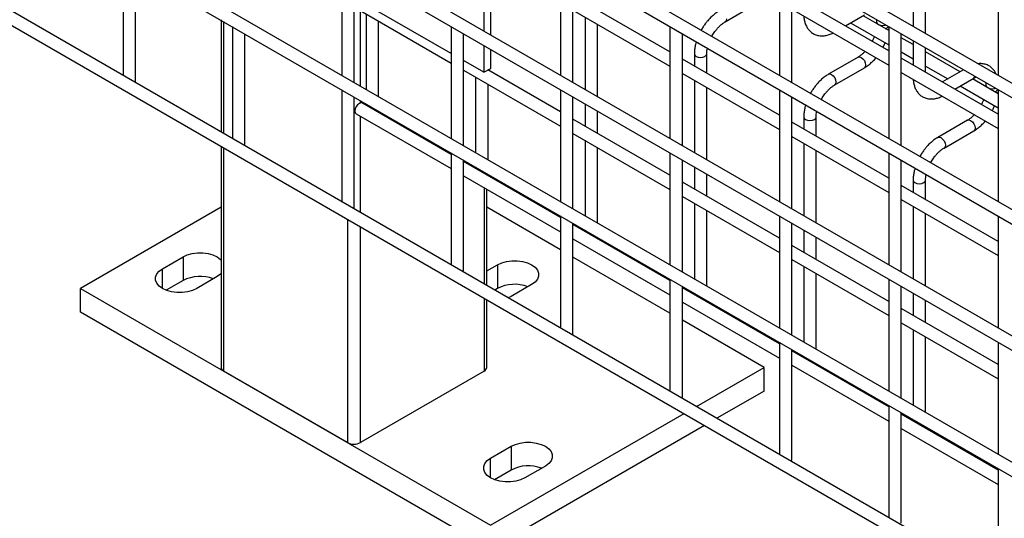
# Model space of a CAD drawing. Header units: inches. Extents: x 0.2 to 10.8, y 0.2 to 8.2.
# Tile 22 of 49: x 8.743 to 9.198, y 5.072 to 5.303. Entities that reach past the tile are written whole.
import ezdxf

# ---------------------------------------------------------------- set-up
doc = ezdxf.new("R2010")
doc.units = ezdxf.units.IN
doc.header["$MEASUREMENT"] = 0

msp = doc.modelspace()

# ---------------------------------------------------------------- linework, layer by layer
for p, q in [((9.524957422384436, 5.086466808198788), (8.106248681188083, 5.905469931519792)), ((8.106248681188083, 5.898871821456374), (9.524957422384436, 5.07986869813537)), ((9.524957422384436, 5.028142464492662), (8.106248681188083, 5.847145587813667)), ((8.106248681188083, 5.84054747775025), (9.524957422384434, 5.021544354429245)), ((9.524957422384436, 4.969818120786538), (8.106248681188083, 5.788821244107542)), ((8.106248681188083, 5.782223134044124), (9.524957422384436, 4.96322001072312)), ((9.524957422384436, 4.911493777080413), (8.106248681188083, 5.730496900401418)), ((8.106248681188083, 5.723898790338), (9.524957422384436, 4.904895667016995)), ((9.524957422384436, 4.853169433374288), (8.106248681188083, 5.672172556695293)), ((8.106248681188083, 5.665574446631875), (9.524957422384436, 4.84657132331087)), ((9.15569968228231, 5.333463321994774), (9.15569968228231, 5.299634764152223)), ((8.790863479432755, 5.328679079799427), (8.790863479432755, 5.276952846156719)), ((8.891878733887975, 5.328688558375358), (8.891878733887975, 5.276962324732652)), ((8.95746070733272, 5.329866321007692), (8.95746070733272, 5.297427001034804)), ((8.960617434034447, 5.295604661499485), (8.960617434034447, 5.329012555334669)), ((8.992893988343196, 5.328698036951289), (8.992893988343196, 5.276971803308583)), ((9.093909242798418, 5.328707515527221), (9.093909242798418, 5.276981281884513)), ((9.161413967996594, 5.29633597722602), (9.161413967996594, 5.330164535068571)), ((9.194924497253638, 5.328716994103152), (9.194924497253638, 5.276990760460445)), ((8.79657776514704, 5.27433661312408), (8.79657776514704, 5.325380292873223)), ((8.897593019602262, 5.273663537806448), (8.897593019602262, 5.325389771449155)), ((8.998608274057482, 5.27367301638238), (8.998608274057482, 5.325399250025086)), ((9.099623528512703, 5.27368249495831), (9.099623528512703, 5.325408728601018)), ((8.942386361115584, 5.287097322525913), (8.89859406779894, 5.312378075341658)), ((9.043401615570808, 5.287820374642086), (8.998608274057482, 5.31367902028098)), ((9.144416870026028, 5.288250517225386), (9.099623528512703, 5.31410916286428)), ((8.898529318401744, 5.307989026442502), (8.942386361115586, 5.282670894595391)), ((8.900488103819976, 5.271992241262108), (8.900488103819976, 5.306858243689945)), ((8.998608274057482, 5.307080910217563), (9.043401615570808, 5.281222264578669)), ((9.068945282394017, 5.301725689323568), (9.082658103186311, 5.309641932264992)), ((9.099623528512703, 5.307511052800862), (9.144416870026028, 5.281652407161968)), ((8.836098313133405, 5.302565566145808), (8.836098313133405, 5.250839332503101)), ((8.837353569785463, 5.250114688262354), (8.837353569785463, 5.301840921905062)), ((8.903161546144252, 5.305314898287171), (8.903161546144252, 5.270448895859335)), ((8.908875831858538, 5.267150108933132), (8.908875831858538, 5.302016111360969)), ((9.004176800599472, 5.30386626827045), (9.004176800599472, 5.270458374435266)), ((9.124376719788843, 5.299819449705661), (9.133165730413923, 5.304893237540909)), ((9.144416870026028, 5.297686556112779), (9.132549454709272, 5.304537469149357)), ((9.13880488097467, 5.301636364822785), (9.13880488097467, 5.300926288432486)), ((8.841371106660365, 5.299521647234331), (8.841371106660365, 5.247795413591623)), ((8.942386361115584, 5.299531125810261), (8.942386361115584, 5.247804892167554)), ((9.009891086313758, 5.267159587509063), (9.009891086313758, 5.300567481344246)), ((9.043401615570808, 5.299540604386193), (9.043401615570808, 5.247814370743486)), ((9.126834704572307, 5.301238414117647), (9.144416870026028, 5.29108844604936)), ((9.144346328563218, 5.297727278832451), (9.144416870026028, 5.298523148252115)), ((9.144416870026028, 5.299550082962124), (9.144416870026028, 5.247823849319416)), ((8.847085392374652, 5.245179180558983), (8.847085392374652, 5.296222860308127)), ((8.948100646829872, 5.244506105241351), (8.948100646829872, 5.296232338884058)), ((9.049115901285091, 5.244515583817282), (9.049115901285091, 5.29624181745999)), ((9.062751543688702, 5.294968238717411), (9.06293710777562, 5.29532487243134)), ((9.150131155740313, 5.244525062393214), (9.150131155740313, 5.296251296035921)), ((9.155699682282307, 5.29117312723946), (9.150131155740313, 5.294387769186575)), ((9.15569968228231, 5.293036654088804), (9.15569968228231, 5.281737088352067)), ((8.95746070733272, 5.290828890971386), (8.95746070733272, 5.278395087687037)), ((8.960617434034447, 5.280217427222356), (8.960617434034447, 5.289006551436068)), ((9.150131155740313, 5.287789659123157), (9.15569968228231, 5.28457501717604)), ((9.161413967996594, 5.278438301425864), (9.161413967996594, 5.289737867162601)), ((9.177342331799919, 5.278679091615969), (9.161413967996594, 5.287874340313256)), ((8.95746070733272, 5.278395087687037), (8.948100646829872, 5.283798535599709)), ((9.093909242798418, 5.25866294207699), (9.049115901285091, 5.284521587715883)), ((9.054684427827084, 5.286922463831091), (9.054684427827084, 5.28130694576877)), ((9.060398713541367, 5.278008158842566), (9.060398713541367, 5.286922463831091)), ((9.130308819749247, 5.28543335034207), (9.116595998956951, 5.277517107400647)), ((9.194924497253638, 5.259093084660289), (9.150131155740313, 5.284951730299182)), ((8.948100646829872, 5.279372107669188), (8.992893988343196, 5.253513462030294)), ((8.95746070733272, 5.278395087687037), (8.960617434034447, 5.280217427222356)), ((8.992893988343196, 5.260111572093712), (8.959341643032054, 5.279480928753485)), ((8.959383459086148, 5.27945678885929), (8.959383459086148, 5.279505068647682)), ((9.119452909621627, 5.272568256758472), (9.133165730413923, 5.280484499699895)), ((9.161413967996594, 5.281276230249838), (9.171627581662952, 5.27538003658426)), ((9.178956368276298, 5.279610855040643), (9.169169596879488, 5.273961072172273)), ((8.796396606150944, 5.273758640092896), (8.79657776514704, 5.274336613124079)), ((8.953669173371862, 5.276157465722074), (8.953669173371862, 5.241291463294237)), ((9.049115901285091, 5.277923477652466), (9.093909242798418, 5.252064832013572)), ((9.054684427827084, 5.274708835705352), (9.054684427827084, 5.241300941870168)), ((9.150131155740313, 5.278353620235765), (9.194924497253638, 5.252494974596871)), ((9.174884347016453, 5.270662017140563), (9.183673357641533, 5.275735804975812)), ((9.194924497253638, 5.268529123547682), (9.183057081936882, 5.27538003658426)), ((8.891878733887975, 5.270364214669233), (8.891878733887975, 5.218637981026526)), ((8.959383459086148, 5.237992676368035), (8.959383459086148, 5.272858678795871)), ((8.992893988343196, 5.270373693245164), (8.992893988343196, 5.218647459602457)), ((9.060398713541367, 5.238002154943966), (9.060398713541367, 5.271410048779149)), ((9.093909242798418, 5.270383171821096), (9.093909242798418, 5.218656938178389)), ((9.177342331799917, 5.272080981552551), (9.194924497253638, 5.261931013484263)), ((9.18931250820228, 5.272478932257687), (9.18931250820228, 5.271768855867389)), ((9.194924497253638, 5.270392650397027), (9.194924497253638, 5.218666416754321)), ((8.897593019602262, 5.216021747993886), (8.897593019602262, 5.26706542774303)), ((8.900488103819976, 5.264269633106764), (8.900488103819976, 5.26539413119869)), ((8.998608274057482, 5.215348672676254), (8.998608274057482, 5.267074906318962)), ((9.099623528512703, 5.215358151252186), (9.099623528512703, 5.267084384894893)), ((9.113259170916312, 5.265810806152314), (9.113444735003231, 5.266167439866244)), ((9.19485395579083, 5.268569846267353), (9.194924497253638, 5.269365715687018)), ((8.942386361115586, 5.24051787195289), (8.901386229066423, 5.264186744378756)), ((8.903161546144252, 5.263850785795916), (8.903161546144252, 5.26316187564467)), ((8.908694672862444, 5.259967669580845), (8.908875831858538, 5.260545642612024)), ((8.908875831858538, 5.260545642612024), (8.908875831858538, 5.260551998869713)), ((9.004176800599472, 5.263860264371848), (9.004176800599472, 5.253598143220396)), ((9.009891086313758, 5.250299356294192), (9.009891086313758, 5.260561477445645)), ((8.89852931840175, 5.25923789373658), (8.942386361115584, 5.233919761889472)), ((8.900488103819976, 5.213667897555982), (8.900488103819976, 5.258107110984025)), ((9.043401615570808, 5.230954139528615), (8.998608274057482, 5.256812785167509)), ((9.105192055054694, 5.257765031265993), (9.105192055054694, 5.252149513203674)), ((9.11090634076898, 5.24885072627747), (9.11090634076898, 5.257765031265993)), ((9.18081644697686, 5.256275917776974), (9.167103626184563, 5.248359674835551)), ((9.144416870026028, 5.229505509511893), (9.099623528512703, 5.255364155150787)), ((9.169960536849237, 5.243410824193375), (9.183673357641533, 5.251327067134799)), ((8.998608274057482, 5.250214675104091), (9.043401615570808, 5.224356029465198)), ((9.004176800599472, 5.247000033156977), (9.004176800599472, 5.212134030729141)), ((9.099623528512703, 5.248766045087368), (9.144416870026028, 5.222907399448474)), ((8.836098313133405, 5.244241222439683), (8.836098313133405, 5.142137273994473)), ((8.837353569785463, 5.140387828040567), (8.837353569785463, 5.243516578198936)), ((8.846904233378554, 5.2446012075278), (8.847085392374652, 5.245179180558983)), ((9.009891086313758, 5.208835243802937), (9.009891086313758, 5.243701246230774)), ((9.105192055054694, 5.245551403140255), (9.105192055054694, 5.212143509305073)), ((9.11090634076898, 5.20884472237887), (9.11090634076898, 5.242252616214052)), ((8.942386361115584, 5.241206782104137), (8.942386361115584, 5.189480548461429)), ((8.948100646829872, 5.186864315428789), (8.948100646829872, 5.237907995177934)), ((9.043401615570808, 5.241216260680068), (9.043401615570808, 5.18949002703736)), ((9.049115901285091, 5.186191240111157), (9.049115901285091, 5.237917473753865)), ((9.144416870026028, 5.241225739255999), (9.144416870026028, 5.189499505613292)), ((9.150131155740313, 5.186200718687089), (9.150131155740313, 5.237926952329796)), ((8.992893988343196, 5.211360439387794), (8.948100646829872, 5.237219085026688)), ((8.953669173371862, 5.234693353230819), (8.953669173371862, 5.234004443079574)), ((9.054684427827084, 5.234702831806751), (9.054684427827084, 5.224440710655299)), ((9.163766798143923, 5.236653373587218), (9.163952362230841, 5.237010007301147)), ((8.948100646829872, 5.230620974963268), (8.992893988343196, 5.204762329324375)), ((8.959202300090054, 5.230810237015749), (8.959383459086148, 5.231388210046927)), ((8.959383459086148, 5.231388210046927), (8.959383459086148, 5.231394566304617)), ((9.060398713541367, 5.221141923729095), (9.060398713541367, 5.231404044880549)), ((9.155699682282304, 5.228607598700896), (9.155699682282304, 5.222992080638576)), ((9.161413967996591, 5.219693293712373), (9.161413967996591, 5.228607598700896)), ((8.957561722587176, 5.225159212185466), (8.957561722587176, 5.180719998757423)), ((8.958816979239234, 5.179995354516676), (8.958816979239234, 5.224434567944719)), ((9.093909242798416, 5.201796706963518), (9.049115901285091, 5.227655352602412)), ((9.194924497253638, 5.200348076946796), (9.150131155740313, 5.22620672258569)), ((9.049115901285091, 5.221057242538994), (9.093909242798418, 5.1951985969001)), ((9.150131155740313, 5.219608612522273), (9.194924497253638, 5.193749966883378)), ((8.836098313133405, 5.216055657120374), (8.771188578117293, 5.178584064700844)), ((8.897411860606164, 5.215443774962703), (8.897593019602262, 5.216021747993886)), ((8.992893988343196, 5.196383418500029), (8.958816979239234, 5.216055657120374)), ((9.054684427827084, 5.217842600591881), (9.054684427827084, 5.182976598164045)), ((9.155699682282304, 5.216393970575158), (9.155699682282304, 5.182986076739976)), ((8.894427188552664, 5.210568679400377), (8.894427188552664, 5.107439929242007)), ((8.992893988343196, 5.21204934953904), (8.992893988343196, 5.160323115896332)), ((9.060398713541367, 5.179677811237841), (9.060398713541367, 5.214543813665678)), ((9.093909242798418, 5.21205882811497), (9.093909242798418, 5.160332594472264)), ((9.161413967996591, 5.179687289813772), (9.161413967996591, 5.213095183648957)), ((9.194924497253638, 5.212068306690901), (9.194924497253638, 5.160342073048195)), ((8.900488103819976, 5.107439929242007), (8.900488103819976, 5.207069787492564)), ((8.998608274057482, 5.157706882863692), (8.998608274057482, 5.208750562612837)), ((9.043401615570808, 5.182203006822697), (8.998608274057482, 5.20806165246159)), ((9.099623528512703, 5.15703380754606), (9.099623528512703, 5.208760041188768)), ((8.998608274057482, 5.201463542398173), (9.043401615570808, 5.175604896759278)), ((9.004176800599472, 5.205535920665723), (9.004176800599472, 5.204847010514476)), ((9.009709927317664, 5.201652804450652), (9.009891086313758, 5.202230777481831)), ((9.009891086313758, 5.202230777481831), (9.009891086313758, 5.20223713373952)), ((9.105192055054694, 5.205545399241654), (9.105192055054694, 5.195283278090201)), ((9.11090634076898, 5.191984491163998), (9.11090634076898, 5.20224661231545)), ((9.144416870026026, 5.172639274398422), (9.099623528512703, 5.198497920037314)), ((8.809069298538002, 5.187695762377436), (8.818539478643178, 5.193162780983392)), ((8.818539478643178, 5.193162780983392), (8.818539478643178, 5.182226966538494)), ((9.043401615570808, 5.167225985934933), (8.998608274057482, 5.193084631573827)), ((8.809069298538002, 5.178584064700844), (8.809069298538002, 5.187695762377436)), ((8.958816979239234, 5.186670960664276), (8.963748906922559, 5.189518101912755)), ((8.963748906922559, 5.189518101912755), (8.963748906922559, 5.178582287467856)), ((9.099623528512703, 5.191899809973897), (9.144416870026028, 5.166041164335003)), ((9.105192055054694, 5.188685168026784), (9.105192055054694, 5.153819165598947)), ((8.834323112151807, 5.1840510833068), (8.82485293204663, 5.178584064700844)), ((8.947919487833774, 5.186286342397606), (8.948100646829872, 5.186864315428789)), ((9.11090634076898, 5.150520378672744), (9.11090634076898, 5.185386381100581)), ((8.771188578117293, 5.167648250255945), (8.771188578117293, 5.178584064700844)), ((8.771188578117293, 5.178584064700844), (8.960592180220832, 5.069243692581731)), ((8.818539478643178, 5.182226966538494), (8.810808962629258, 5.177764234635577)), ((8.963748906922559, 5.178582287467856), (8.962506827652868, 5.177865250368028)), ((8.979532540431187, 5.180406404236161), (8.97006236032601, 5.174939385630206)), ((9.043401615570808, 5.182891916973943), (9.043401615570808, 5.131165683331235)), ((9.049115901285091, 5.128549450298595), (9.049115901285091, 5.179593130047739)), ((9.093909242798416, 5.1530455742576), (9.049115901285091, 5.178904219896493)), ((9.144416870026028, 5.182901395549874), (9.144416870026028, 5.131175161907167)), ((9.150131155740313, 5.127876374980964), (9.150131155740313, 5.179602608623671)), ((8.957561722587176, 5.174121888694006), (8.957561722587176, 5.140387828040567)), ((8.97006236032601, 5.174939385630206), (8.968720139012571, 5.174278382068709)), ((9.054684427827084, 5.176378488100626), (9.054684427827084, 5.17568957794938)), ((9.155699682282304, 5.176387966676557), (9.155699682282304, 5.166125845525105)), ((8.958816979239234, 5.142137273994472), (8.958816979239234, 5.173397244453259)), ((9.049115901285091, 5.172306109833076), (9.093909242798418, 5.146447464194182)), ((9.060217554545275, 5.172495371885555), (9.060398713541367, 5.173073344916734)), ((9.060398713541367, 5.173073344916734), (9.060398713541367, 5.173079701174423)), ((9.161413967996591, 5.162827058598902), (9.161413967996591, 5.173089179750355)), ((8.960592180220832, 5.058307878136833), (8.771188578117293, 5.167648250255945)), ((9.194924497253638, 5.143481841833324), (9.150131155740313, 5.169340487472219)), ((9.086861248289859, 5.142137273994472), (9.049115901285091, 5.16392719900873)), ((9.150131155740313, 5.1627423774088), (9.194924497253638, 5.136883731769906)), ((8.998427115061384, 5.15712890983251), (8.998608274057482, 5.157706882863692)), ((9.155699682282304, 5.159527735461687), (9.155699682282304, 5.12466173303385)), ((9.161413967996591, 5.121362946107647), (9.161413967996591, 5.156228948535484)), ((9.093909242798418, 5.153734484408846), (9.093909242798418, 5.102008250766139)), ((9.194924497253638, 5.153743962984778), (9.194924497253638, 5.102017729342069)), ((9.099623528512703, 5.099392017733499), (9.099623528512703, 5.150435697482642)), ((9.144416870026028, 5.123888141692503), (9.099623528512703, 5.149746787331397)), ((9.105192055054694, 5.147221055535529), (9.105192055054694, 5.146532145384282)), ((9.099623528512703, 5.143148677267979), (9.144416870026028, 5.117290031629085)), ((9.110725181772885, 5.143337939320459), (9.11090634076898, 5.143915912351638)), ((9.11090634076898, 5.143915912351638), (9.11090634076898, 5.143922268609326)), ((8.894427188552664, 5.107439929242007), (8.837353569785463, 5.140387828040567)), ((8.957561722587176, 5.140387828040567), (8.900488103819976, 5.107439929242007)), ((9.055628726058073, 5.124107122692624), (9.086861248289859, 5.142137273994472)), ((9.086861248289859, 5.131201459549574), (9.086861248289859, 5.142137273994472)), ((9.086861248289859, 5.131201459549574), (9.06510044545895, 5.118639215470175)), ((9.048934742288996, 5.127971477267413), (9.049115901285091, 5.128549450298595)), ((9.144416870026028, 5.124577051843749), (9.144416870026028, 5.072850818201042)), ((8.960592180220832, 5.069243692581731), (9.049913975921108, 5.120808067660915)), ((9.150131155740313, 5.070234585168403), (9.150131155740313, 5.121278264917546)), ((9.194924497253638, 5.094730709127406), (9.150131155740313, 5.1205893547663)), ((9.059385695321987, 5.115340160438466), (8.960592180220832, 5.058307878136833)), ((9.155699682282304, 5.118063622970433), (9.155699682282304, 5.117374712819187)), ((9.150131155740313, 5.113991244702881), (9.194924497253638, 5.088132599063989)), ((9.161232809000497, 5.114180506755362), (9.161413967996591, 5.11475847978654)), ((9.161413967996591, 5.11475847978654), (9.161413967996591, 5.114764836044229)), ((8.960592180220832, 5.100223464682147), (8.97006236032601, 5.105690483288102)), ((8.97006236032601, 5.105690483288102), (8.97006236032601, 5.094754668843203)), ((8.960592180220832, 5.091111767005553), (8.960592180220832, 5.100223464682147)), ((9.099442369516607, 5.098814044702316), (9.099623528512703, 5.099392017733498)), ((8.97006236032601, 5.094754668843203), (8.962331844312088, 5.090291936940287)), ((8.985845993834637, 5.096578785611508), (8.976375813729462, 5.091111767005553)), ((9.194924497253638, 5.095419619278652), (9.194924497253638, 5.043693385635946))]:
    msp.add_line(p, q)
at = {"flags": 128}
for points in [[(9.069537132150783, 5.303033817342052), (9.069383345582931, 5.302229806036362), (9.06894539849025, 5.301725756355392), (9.068937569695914, 5.301721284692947)], [(9.138804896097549, 5.301630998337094), (9.139022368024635, 5.301005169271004), (9.139641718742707, 5.30047006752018), (9.140568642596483, 5.300112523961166), (9.141662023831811, 5.299986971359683), (9.14275540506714, 5.300112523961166), (9.143206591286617, 5.300248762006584)], [(9.05468448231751, 5.286932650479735), (9.054684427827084, 5.286922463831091), (9.05490191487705, 5.28629126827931), (9.055521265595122, 5.285756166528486)], [(9.055521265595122, 5.285756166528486), (9.056448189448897, 5.285398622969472), (9.057541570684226, 5.285273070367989), (9.058634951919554, 5.285398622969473), (9.05956187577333, 5.285756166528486), (9.060181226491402, 5.28629126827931), (9.060398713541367, 5.286922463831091), (9.060398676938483, 5.28693081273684)], [(9.130308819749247, 5.28543335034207), (9.130964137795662, 5.285560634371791), (9.131737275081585, 5.285291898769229), (9.132510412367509, 5.284667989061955), (9.133165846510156, 5.283783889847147), (9.133603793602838, 5.28277419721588), (9.133757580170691, 5.281792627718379), (9.133603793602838, 5.280988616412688), (9.133165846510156, 5.280484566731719), (9.133165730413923, 5.280484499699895)], [(9.116583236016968, 5.277509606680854), (9.116595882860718, 5.277517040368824), (9.117251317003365, 5.277644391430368), (9.118024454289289, 5.277375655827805), (9.118797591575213, 5.276751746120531), (9.11945302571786, 5.275867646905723), (9.119890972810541, 5.274857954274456), (9.120044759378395, 5.273876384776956)], [(9.120044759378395, 5.273876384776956), (9.119890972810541, 5.273072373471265), (9.11945302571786, 5.272568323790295), (9.119445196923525, 5.272563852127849)], [(9.189312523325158, 5.272473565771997), (9.189529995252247, 5.271847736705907), (9.190149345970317, 5.271312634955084), (9.191076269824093, 5.270955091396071), (9.192169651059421, 5.270829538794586), (9.19326303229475, 5.270955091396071), (9.193714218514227, 5.271091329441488)], [(8.901386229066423, 5.264186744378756), (8.900730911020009, 5.264314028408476), (8.899957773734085, 5.264045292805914), (8.899184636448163, 5.26342138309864), (8.898529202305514, 5.262537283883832), (8.898091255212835, 5.261527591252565), (8.897937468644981, 5.260546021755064), (8.898091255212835, 5.259742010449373), (8.898529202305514, 5.259237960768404), (8.89852931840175, 5.25923789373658)], [(9.105192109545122, 5.257775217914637), (9.105192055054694, 5.257765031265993), (9.105409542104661, 5.257133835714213), (9.106028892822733, 5.256598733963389)], [(9.106028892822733, 5.256598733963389), (9.106955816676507, 5.256241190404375), (9.108049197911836, 5.256115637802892), (9.109142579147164, 5.256241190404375), (9.110069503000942, 5.256598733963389), (9.110688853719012, 5.257133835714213), (9.11090634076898, 5.257765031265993), (9.110906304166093, 5.257773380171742)], [(9.18081644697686, 5.256275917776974), (9.181471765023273, 5.256403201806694), (9.182244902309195, 5.256134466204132), (9.183018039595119, 5.255510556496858), (9.183673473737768, 5.25462645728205), (9.184111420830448, 5.253616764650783), (9.184265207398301, 5.252635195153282), (9.184111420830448, 5.251831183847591), (9.183673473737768, 5.251327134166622), (9.183673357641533, 5.251327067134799)], [(9.16709086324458, 5.248352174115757), (9.167103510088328, 5.248359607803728), (9.167758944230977, 5.248486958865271), (9.1685320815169, 5.248218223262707), (9.169305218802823, 5.247594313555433), (9.169960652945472, 5.246710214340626), (9.170398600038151, 5.24570052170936), (9.170552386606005, 5.244718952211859)], [(9.170552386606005, 5.244718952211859), (9.170398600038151, 5.243914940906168), (9.169960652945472, 5.243410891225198), (9.169952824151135, 5.243406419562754)], [(9.155699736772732, 5.228617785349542), (9.155699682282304, 5.228607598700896), (9.155917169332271, 5.227976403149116), (9.156536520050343, 5.227441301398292)], [(9.156536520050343, 5.227441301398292), (9.157463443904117, 5.22708375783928), (9.158556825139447, 5.226958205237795), (9.159650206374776, 5.22708375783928), (9.160577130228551, 5.227441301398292), (9.161196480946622, 5.227976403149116), (9.161413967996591, 5.228607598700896), (9.161413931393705, 5.228615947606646)], [(8.818539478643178, 5.193162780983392), (8.82049343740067, 5.194062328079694), (8.822745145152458, 5.194688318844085), (8.825181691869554, 5.195009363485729), (8.827680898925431, 5.195009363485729), (8.830117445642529, 5.194688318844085), (8.832369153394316, 5.194062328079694), (8.834323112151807, 5.193162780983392), (8.83588134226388, 5.192034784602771), (8.836098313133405, 5.191826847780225)], [(8.82485293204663, 5.178584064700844), (8.822898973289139, 5.177684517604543), (8.820647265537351, 5.177058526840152), (8.818210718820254, 5.176737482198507), (8.815711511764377, 5.176737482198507), (8.81327496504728, 5.177058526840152), (8.811023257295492, 5.177684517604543), (8.809069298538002, 5.178584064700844), (8.807511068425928, 5.179712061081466), (8.806426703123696, 5.18101194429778), (8.80587057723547, 5.182418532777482), (8.80587057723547, 5.183861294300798), (8.806426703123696, 5.185267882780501), (8.807511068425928, 5.186567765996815), (8.809069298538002, 5.187695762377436)], [(8.963748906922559, 5.189518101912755), (8.96570286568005, 5.190417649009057), (8.967954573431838, 5.191043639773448), (8.970391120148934, 5.191364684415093), (8.972890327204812, 5.191364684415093), (8.975326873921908, 5.191043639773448), (8.977578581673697, 5.190417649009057), (8.979532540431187, 5.189518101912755), (8.981090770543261, 5.188390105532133), (8.982175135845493, 5.187090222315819), (8.982731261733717, 5.185683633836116), (8.982731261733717, 5.184240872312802), (8.982175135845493, 5.182834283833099), (8.981090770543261, 5.181534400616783), (8.979532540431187, 5.180406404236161)], [(8.836098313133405, 5.185387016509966), (8.83588134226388, 5.185179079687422), (8.834323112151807, 5.1840510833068)], [(8.97006236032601, 5.105690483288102), (8.972016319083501, 5.106590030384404), (8.974268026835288, 5.107216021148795), (8.976704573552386, 5.10753706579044), (8.979203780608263, 5.107537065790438), (8.98164032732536, 5.107216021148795), (8.983892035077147, 5.106590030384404), (8.985845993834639, 5.105690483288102), (8.987404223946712, 5.10456248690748), (8.988488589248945, 5.103262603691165), (8.989044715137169, 5.101856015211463), (8.989044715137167, 5.100413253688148), (8.988488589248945, 5.099006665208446), (8.987404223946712, 5.09770678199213), (8.985845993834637, 5.096578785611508)], [(8.976375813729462, 5.091111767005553), (8.97442185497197, 5.090212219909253), (8.972170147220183, 5.08958622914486), (8.969733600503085, 5.089265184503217), (8.967234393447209, 5.089265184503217), (8.964797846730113, 5.08958622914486), (8.962546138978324, 5.090212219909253), (8.960592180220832, 5.091111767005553), (8.95903395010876, 5.092239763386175), (8.957949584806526, 5.09353964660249), (8.957393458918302, 5.094946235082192), (8.957393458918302, 5.096388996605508), (8.957949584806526, 5.097795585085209), (8.95903395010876, 5.099095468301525), (8.960592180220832, 5.100223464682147)]]:
    msp.add_lwpolyline(points, dxfattribs=at)
for centre, radius, start, end in [((9.142447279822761, 5.300941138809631), 0.002333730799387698, 278.2053030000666, 324.5932235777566), ((9.18304412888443, 5.27674186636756), 0.001186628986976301, 302.0234149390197, 351.8179955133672), ((9.19295490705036, 5.271783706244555), 0.002333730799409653, 278.2053030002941, 324.5932235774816), ((8.826483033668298, 5.166850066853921), 0.01730748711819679, 69.36137693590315, 117.3204311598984), ((8.971692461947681, 5.163205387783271), 0.01730748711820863, 69.3613769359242, 117.3204311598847), ((8.83824312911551, 5.1423511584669), 0.002155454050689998, 185.6947992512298, 245.6253417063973), ((8.956672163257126, 5.142351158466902), 0.002155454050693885, 294.3746582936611, 354.3052007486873), ((8.89745764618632, 5.113288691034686), 0.006587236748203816, 242.6096722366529, 297.3903277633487), ((8.978005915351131, 5.079377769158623), 0.01730748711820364, 69.36137693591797, 117.3204311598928)]:
    msp.add_arc(centre, radius, start, end)
for points, knots in [([(9.06609315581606, 5.306639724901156), (9.06585474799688, 5.306511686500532), (9.065030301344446, 5.306068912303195), (9.063712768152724, 5.305061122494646), (9.0621992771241, 5.303713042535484), (9.060950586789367, 5.302370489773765), (9.059866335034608, 5.301040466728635), (9.058909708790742, 5.299682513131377), (9.058191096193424, 5.298591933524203), (9.057865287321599, 5.297943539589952), (9.05780509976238, 5.297823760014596)], [0, 0, 0, 0, 0.07367989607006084, 0.2547950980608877, 0.4236704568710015, 0.5790834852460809, 0.6970877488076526, 0.8306143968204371, 0.9687089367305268, 1, 1, 1, 1]), ([(9.06293710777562, 5.29532487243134), (9.063333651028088, 5.295968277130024), (9.063891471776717, 5.296873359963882), (9.06482448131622, 5.298089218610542), (9.065649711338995, 5.299049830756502), (9.066663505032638, 5.300058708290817), (9.067720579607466, 5.30092894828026), (9.068500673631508, 5.301487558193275), (9.068893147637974, 5.301688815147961), (9.068942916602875, 5.301714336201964)], [0, 0, 0, 0, 0.2331289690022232, 0.3279444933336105, 0.4832131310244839, 0.6411945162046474, 0.8069209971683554, 0.9755159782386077, 1, 1, 1, 1]), ([(9.105234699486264, 5.304271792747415), (9.1052359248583, 5.304176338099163), (9.105245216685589, 5.303452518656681), (9.105478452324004, 5.302179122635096), (9.105969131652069, 5.300485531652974), (9.106745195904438, 5.298938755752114), (9.107795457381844, 5.297573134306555), (9.109140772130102, 5.296444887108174), (9.110791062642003, 5.295619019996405), (9.112629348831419, 5.295213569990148), (9.114551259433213, 5.295221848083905), (9.116446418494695, 5.295628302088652), (9.117814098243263, 5.29609142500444), (9.118523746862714, 5.296494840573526), (9.118615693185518, 5.296547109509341)], [0, 0, 0, 0, 0.01372299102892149, 0.104059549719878, 0.1954722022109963, 0.2875577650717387, 0.3803993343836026, 0.4751661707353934, 0.5744314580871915, 0.6820269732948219, 0.7813073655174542, 0.8829200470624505, 0.9848304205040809, 0.9999999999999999, 0.9999999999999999, 0.9999999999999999, 0.9999999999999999]), ([(9.138718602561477, 5.302839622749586), (9.138771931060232, 5.302490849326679), (9.138828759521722, 5.302119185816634), (9.138801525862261, 5.301661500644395), (9.138799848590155, 5.301633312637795)], [0, 0, 0, 0, 0.9384117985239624, 0.9999999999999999, 0.9999999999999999, 0.9999999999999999, 0.9999999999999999]), ([(9.055558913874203, 5.292522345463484), (9.055435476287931, 5.292098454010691), (9.055130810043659, 5.291052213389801), (9.054842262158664, 5.289382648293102), (9.054675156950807, 5.287933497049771), (9.054701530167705, 5.287134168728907), (9.054708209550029, 5.286931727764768)], [0, 0, 0, 0, 0.2220957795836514, 0.5481724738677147, 0.8855684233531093, 1, 1, 1, 1]), ([(9.137755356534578, 5.294934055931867), (9.137718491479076, 5.29482900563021), (9.137539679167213, 5.294319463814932), (9.137212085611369, 5.293556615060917), (9.136871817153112, 5.292921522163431), (9.136742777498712, 5.292680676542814)], [0, 0, 0, 0, 0.1388368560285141, 0.6734219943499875, 1, 1, 1, 1]), ([(9.060407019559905, 5.286928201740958), (9.060414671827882, 5.28734503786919), (9.060429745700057, 5.288166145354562), (9.06060692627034, 5.289098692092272), (9.06069416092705, 5.289557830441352)], [0, 0, 0, 0, 0.5076511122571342, 1, 1, 1, 1]), ([(9.13344831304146, 5.287984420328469), (9.13316013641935, 5.287688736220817), (9.132525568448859, 5.287037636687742), (9.131512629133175, 5.286218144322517), (9.130741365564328, 5.285663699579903), (9.130355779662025, 5.285466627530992), (9.130311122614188, 5.285443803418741)], [0, 0, 0, 0, 0.2789557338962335, 0.6142634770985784, 0.9553255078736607, 0.9999999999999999, 0.9999999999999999, 0.9999999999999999, 0.9999999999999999]), ([(9.141684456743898, 5.2898279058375), (9.141964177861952, 5.290342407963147), (9.142359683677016, 5.291069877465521), (9.142669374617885, 5.291824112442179), (9.142760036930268, 5.292044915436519)], [0, 0, 0, 0, 0.707249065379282, 0.9999999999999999, 0.9999999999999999, 0.9999999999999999, 0.9999999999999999]), ([(9.13316079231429, 5.280520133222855), (9.133420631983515, 5.280661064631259), (9.13426342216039, 5.281118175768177), (9.135595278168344, 5.282139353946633), (9.137085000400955, 5.283492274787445), (9.138037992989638, 5.284484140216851), (9.138473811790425, 5.285025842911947), (9.13850535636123, 5.285065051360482)], [0, 0, 0, 0, 0.1354788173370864, 0.439425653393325, 0.7219268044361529, 0.979873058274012, 1, 1, 1, 1]), ([(9.194034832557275, 5.277504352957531), (9.19384307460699, 5.277919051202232), (9.193407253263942, 5.278861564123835), (9.192401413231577, 5.2801133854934), (9.191058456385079, 5.28123603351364), (9.189401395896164, 5.282059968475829), (9.187560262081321, 5.282418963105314), (9.186263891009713, 5.282489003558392), (9.185636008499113, 5.282358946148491), (9.185628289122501, 5.28235734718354)], [0, 0, 0, 0, 0.1283320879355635, 0.2916690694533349, 0.4584680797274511, 0.6333290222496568, 0.8230376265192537, 0.9978243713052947, 1, 1, 1, 1]), ([(9.11660078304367, 5.277482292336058), (9.11636237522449, 5.277354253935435), (9.115537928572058, 5.276911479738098), (9.114220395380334, 5.275903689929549), (9.11270690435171, 5.274555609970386), (9.111458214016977, 5.273213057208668), (9.11037396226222, 5.271883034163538), (9.109417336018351, 5.270525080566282), (9.108698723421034, 5.269434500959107), (9.108372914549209, 5.268786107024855), (9.108312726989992, 5.268666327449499)], [0, 0, 0, 0, 0.07367989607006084, 0.2547950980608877, 0.4236704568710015, 0.5790834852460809, 0.6970877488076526, 0.8306143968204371, 0.9687089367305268, 1, 1, 1, 1]), ([(9.155742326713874, 5.275114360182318), (9.155743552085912, 5.275018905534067), (9.155752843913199, 5.274295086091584), (9.155986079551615, 5.273021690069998), (9.156476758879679, 5.271328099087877), (9.157252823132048, 5.269781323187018), (9.158303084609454, 5.268415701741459), (9.159648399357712, 5.267287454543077), (9.161298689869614, 5.266461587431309), (9.163136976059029, 5.266056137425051), (9.165058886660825, 5.26606441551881), (9.166954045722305, 5.266470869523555), (9.168321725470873, 5.266933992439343), (9.169031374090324, 5.267337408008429), (9.169123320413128, 5.267389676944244)], [0, 0, 0, 0, 0.01372299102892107, 0.1040595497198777, 0.195472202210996, 0.2875577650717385, 0.3803993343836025, 0.4751661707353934, 0.5744314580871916, 0.6820269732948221, 0.7813073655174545, 0.8829200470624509, 0.9848304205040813, 1, 1, 1, 1]), ([(9.183669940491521, 5.275724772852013), (9.183980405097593, 5.275903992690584), (9.184362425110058, 5.276124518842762), (9.184697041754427, 5.276239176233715), (9.184759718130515, 5.27626065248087)], [0, 0, 0, 0, 0.8126919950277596, 1, 1, 1, 1]), ([(9.113444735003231, 5.266167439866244), (9.113841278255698, 5.266810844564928), (9.114399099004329, 5.267715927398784), (9.11533210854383, 5.268931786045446), (9.116157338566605, 5.269892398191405), (9.11717113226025, 5.270901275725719), (9.118228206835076, 5.271771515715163), (9.11900830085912, 5.272330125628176), (9.119400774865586, 5.272531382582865), (9.119450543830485, 5.272556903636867)], [0, 0, 0, 0, 0.2331289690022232, 0.3279444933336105, 0.4832131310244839, 0.6411945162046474, 0.8069209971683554, 0.9755159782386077, 1, 1, 1, 1]), ([(9.189226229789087, 5.273682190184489), (9.189279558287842, 5.273333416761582), (9.189336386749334, 5.272961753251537), (9.189309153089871, 5.272504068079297), (9.189307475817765, 5.272475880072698)], [0, 0, 0, 0, 0.9384117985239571, 1, 1, 1, 1]), ([(9.188262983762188, 5.26577662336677), (9.188226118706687, 5.265671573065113), (9.188047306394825, 5.265162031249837), (9.187719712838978, 5.264399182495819), (9.187379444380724, 5.263764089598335), (9.187250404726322, 5.263523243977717)], [0, 0, 0, 0, 0.1388368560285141, 0.6734219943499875, 1, 1, 1, 1]), ([(9.106066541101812, 5.263364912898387), (9.105943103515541, 5.262941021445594), (9.105638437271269, 5.261894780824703), (9.105349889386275, 5.260225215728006), (9.105182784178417, 5.258776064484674), (9.105209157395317, 5.257976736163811), (9.105215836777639, 5.257774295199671)], [0, 0, 0, 0, 0.2220957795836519, 0.548172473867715, 0.8855684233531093, 1, 1, 1, 1]), ([(9.192192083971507, 5.260670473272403), (9.192471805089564, 5.26118497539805), (9.192867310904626, 5.261912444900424), (9.193177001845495, 5.262666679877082), (9.19326766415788, 5.262887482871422)], [0, 0, 0, 0, 0.707249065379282, 0.9999999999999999, 0.9999999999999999, 0.9999999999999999, 0.9999999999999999]), ([(9.110914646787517, 5.257770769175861), (9.110922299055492, 5.258187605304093), (9.110937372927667, 5.259008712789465), (9.111114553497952, 5.259941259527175), (9.111201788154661, 5.260400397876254)], [0, 0, 0, 0, 0.5076511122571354, 1, 1, 1, 1]), ([(9.183955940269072, 5.258826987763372), (9.183667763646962, 5.258531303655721), (9.183033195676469, 5.257880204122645), (9.182020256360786, 5.257060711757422), (9.181248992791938, 5.256506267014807), (9.180863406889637, 5.256309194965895), (9.180818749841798, 5.256286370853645)], [0, 0, 0, 0, 0.2789557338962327, 0.6142634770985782, 0.9553255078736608, 1, 1, 1, 1]), ([(9.183668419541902, 5.25136270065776), (9.183928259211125, 5.251503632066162), (9.184771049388, 5.25196074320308), (9.186102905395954, 5.252981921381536), (9.187592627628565, 5.254334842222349), (9.18854562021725, 5.255326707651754), (9.188981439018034, 5.25586841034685), (9.18901298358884, 5.255907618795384)], [0, 0, 0, 0, 0.1354788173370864, 0.439425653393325, 0.7219268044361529, 0.979873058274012, 1, 1, 1, 1]), ([(9.16710841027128, 5.248324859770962), (9.1668700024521, 5.248196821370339), (9.166045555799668, 5.247754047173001), (9.164728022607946, 5.246746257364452), (9.16321453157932, 5.24539817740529), (9.161965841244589, 5.244055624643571), (9.16088158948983, 5.242725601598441), (9.159924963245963, 5.241367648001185), (9.159206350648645, 5.240277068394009), (9.158880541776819, 5.239628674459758), (9.158820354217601, 5.239508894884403)], [0, 0, 0, 0, 0.07367989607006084, 0.2547950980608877, 0.4236704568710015, 0.5790834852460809, 0.6970877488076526, 0.8306143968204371, 0.9687089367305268, 1, 1, 1, 1]), ([(9.163952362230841, 5.237010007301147), (9.16434890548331, 5.237653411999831), (9.164906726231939, 5.238558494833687), (9.16583973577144, 5.23977435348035), (9.166664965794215, 5.240734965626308), (9.167678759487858, 5.241743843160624), (9.168735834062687, 5.242614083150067), (9.16951592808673, 5.243172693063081), (9.169908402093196, 5.243373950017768), (9.169958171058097, 5.243399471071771)], [0, 0, 0, 0, 0.2331289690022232, 0.3279444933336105, 0.4832131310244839, 0.6411945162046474, 0.8069209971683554, 0.9755159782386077, 1, 1, 1, 1]), ([(9.156574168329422, 5.23420748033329), (9.15645073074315, 5.233783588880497), (9.156146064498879, 5.232737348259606), (9.155857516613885, 5.231067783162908), (9.155690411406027, 5.229618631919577), (9.155716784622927, 5.228819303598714), (9.15572346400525, 5.228616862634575)], [0, 0, 0, 0, 0.2220957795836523, 0.548172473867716, 0.8855684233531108, 1, 1, 1, 1]), ([(9.161422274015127, 5.228613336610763), (9.161429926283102, 5.229030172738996), (9.161445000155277, 5.229851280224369), (9.161622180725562, 5.230783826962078), (9.161709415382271, 5.231242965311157)], [0, 0, 0, 0, 0.5076511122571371, 1, 1, 1, 1])]:
    msp.add_open_spline(points, degree=3, knots=knots)

doc.saveas('drawing.dxf')
